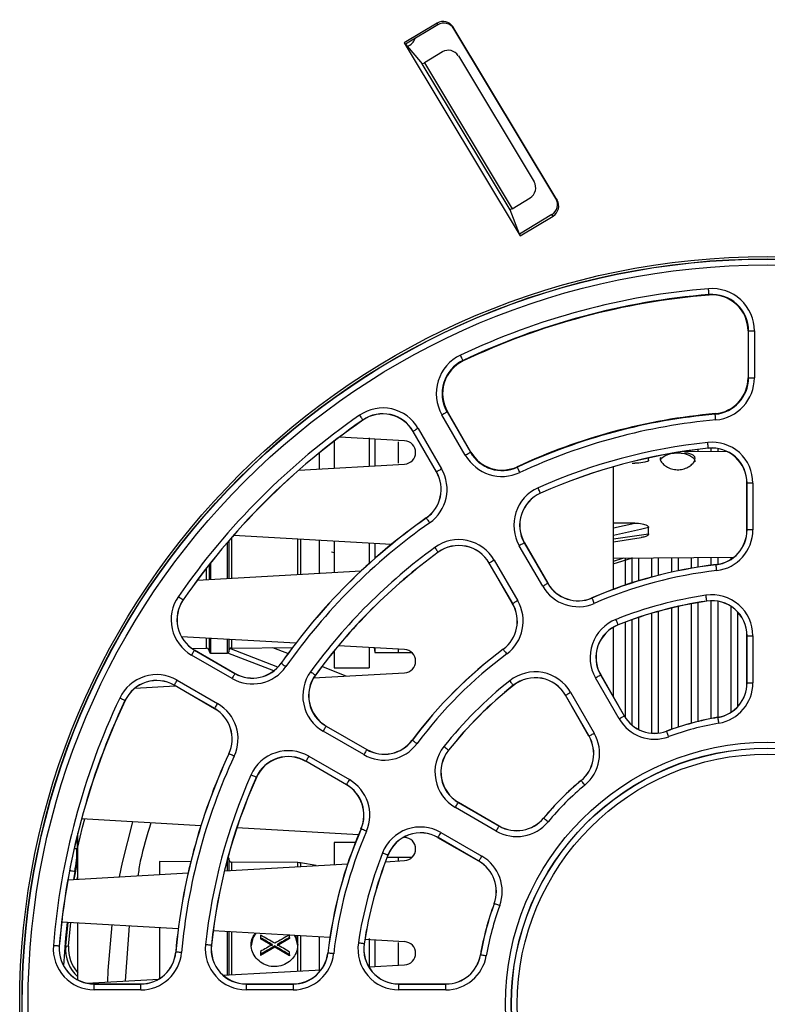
# Paper-space layout 'Sheet1' of a CAD drawing. Header units: millimetres. Extents: x -7 to 413, y -20 to 277.
# Tile 9 of 105: x 66 to 79, y 43 to 60. Entities that reach past the tile are written whole.
import ezdxf

# ---------------------------------------------------------------- set-up
doc = ezdxf.new("R2010")
doc.units = ezdxf.units.MM

psp = doc.layouts.new('Sheet1')

# ---------------------------------------------------------------- linework, layer by layer
at = {"color": 7, "linetype": 'Continuous', "lineweight": 25}
for p, q in [((73.526, 60.257), (72.963, 59.918)), ((73.538, 60.227), (72.983, 59.894)), ((73.538, 60.227), (73.526, 60.257)), ((75.586, 57.217), (73.801, 60.188)), ((73.801, 60.188), (73.812, 60.159)), ((75.565, 57.241), (73.812, 60.159)), ((72.963, 59.918), (74.954, 56.604)), ((72.963, 59.918), (72.983, 59.894)), ((72.983, 59.894), (73.272, 59.556)), ((73.616, 59.761), (73.307, 59.575)), ((73.891, 59.692), (75.19, 57.53)), ((74.779, 57.047), (73.272, 59.556)), ((73.307, 59.575), (74.813, 57.069)), ((74.813, 57.069), (75.122, 57.255)), ((75.565, 57.241), (75.586, 57.217)), ((74.942, 56.634), (74.779, 57.047)), ((75.497, 56.967), (74.942, 56.634)), ((74.954, 56.604), (75.518, 56.943)), ((75.518, 56.943), (75.497, 56.967)), ((74.954, 56.604), (74.942, 56.634)), ((78.195, 55.595), (78.196, 55.586)), ((78.866, 54.969), (78.866, 54.166)), ((78.874, 54.969), (78.866, 54.969)), ((78.874, 54.166), (78.874, 54.969)), ((78.874, 54.969), (78.974, 54.969)), ((78.974, 54.969), (78.974, 54.166)), ((73.971, 54.463), (73.975, 54.455)), ((78.874, 54.166), (78.866, 54.166)), ((78.874, 54.166), (78.974, 54.166)), ((72.251, 53.44), (72.252, 53.438)), ((74.01, 52.836), (73.609, 53.531)), ((73.696, 53.581), (73.703, 53.586)), ((73.696, 53.581), (74.097, 52.886)), ((74.105, 52.89), (73.703, 53.586)), ((78.302, 53.541), (78.301, 53.55)), ((73.202, 53.296), (73.603, 52.601)), ((72.968, 53.083), (71.85, 53.148)), ((72.357, 53.133), (72.357, 52.649)), ((72.457, 53.113), (72.457, 52.655)), ((73.115, 53.246), (73.113, 53.245)), ((73.515, 52.55), (73.113, 53.245)), ((73.517, 52.551), (73.115, 53.246)), ((71.757, 53.077), (71.757, 52.615)), ((72.857, 53.064), (72.857, 52.697)), ((78.183, 52.957), (78.184, 52.954)), ((74.097, 52.886), (74.105, 52.89)), ((77.157, 52.75), (77.157, 52.789)), ((78.519, 52.892), (77.745, 52.897)), ((71.153, 52.58), (72.968, 52.684)), ((74.905, 52.631), (74.902, 52.639)), ((76.557, 50.535), (76.557, 52.638)), ((76.875, 52.701), (76.924, 52.701)), ((73.517, 52.551), (73.515, 52.55)), ((78.849, 52.358), (78.847, 52.358)), ((78.847, 51.553), (78.847, 52.358)), ((78.849, 51.553), (78.849, 52.358)), ((78.949, 52.358), (78.849, 52.358)), ((78.949, 52.358), (78.949, 51.553)), ((75.3, 52.184), (75.301, 52.182)), ((73.341, 51.757), (73.34, 51.759)), ((76.924, 51.669), (76.557, 51.668)), ((77.157, 51.484), (77.157, 51.592)), ((72.741, 51.305), (70.031, 51.46)), ((76.557, 51.351), (77.028, 51.421)), ((78.849, 51.553), (78.847, 51.553)), ((78.949, 51.553), (78.849, 51.553)), ((69.947, 51.363), (69.947, 50.719)), ((71.757, 51.361), (71.757, 50.823)), ((72.357, 51.327), (72.357, 50.975)), ((72.457, 51.321), (72.457, 51.064)), ((75.339, 50.585), (74.936, 51.282)), ((75.023, 51.332), (75.025, 51.334)), ((75.023, 51.332), (75.425, 50.635)), ((75.025, 51.334), (75.428, 50.637)), ((71.757, 51.162), (71.713, 51.172)), ((73.545, 51.171), (73.546, 51.169)), ((76.551, 50.971), (76.883, 51.073)), ((76.557, 51.07), (78.622, 51.084)), ((76.757, 51.056), (76.757, 50.606)), ((69.617, 50.701), (69.617, 50.962)), ((74.421, 50.985), (74.419, 50.984)), ((74.821, 50.287), (74.419, 50.984)), ((74.824, 50.288), (74.421, 50.985)), ((74.508, 51.035), (74.91, 50.338)), ((78.317, 50.954), (78.316, 50.957)), ((69.407, 50.689), (72.221, 50.85)), ((75.425, 50.635), (75.428, 50.637)), ((76.186, 50.383), (76.185, 50.386)), ((69.164, 50.354), (69.166, 50.353)), ((74.824, 50.288), (74.821, 50.287)), ((78.157, 50.333), (78.158, 50.33)), ((76.557, 48.68), (76.557, 49.885)), ((76.635, 49.925), (76.635, 49.923)), ((76.757, 49.969), (76.757, 48.336)), ((71.097, 49.607), (69.135, 49.72)), ((78.847, 48.927), (78.847, 49.737)), ((78.849, 49.737), (78.847, 49.737)), ((78.849, 48.927), (78.849, 49.737)), ((78.849, 49.737), (78.949, 49.737)), ((78.949, 49.737), (78.949, 48.927)), ((69.617, 49.458), (69.617, 49.692)), ((69.947, 49.673), (69.947, 49.458)), ((72.968, 49.5), (71.832, 49.565)), ((72.357, 49.535), (72.357, 49.188)), ((70.004, 49.001), (69.308, 49.403)), ((69.316, 49.519), (69.567, 49.521)), ((69.358, 49.489), (69.36, 49.492)), ((69.358, 49.489), (70.054, 49.088)), ((69.36, 49.492), (70.055, 49.09)), ((69.637, 49.438), (69.927, 49.438)), ((70.721, 49.134), (69.932, 49.439)), ((70.791, 49.197), (69.967, 49.515)), ((69.997, 49.525), (71.042, 49.534)), ((70.965, 49.43), (70.703, 49.531)), ((71.757, 49.475), (71.757, 49.188)), ((72.444, 49.53), (72.457, 49.448)), ((72.457, 49.529), (72.457, 49.448)), ((72.457, 49.448), (72.857, 49.448)), ((72.857, 49.507), (72.857, 49.448)), ((72.857, 49.448), (73.092, 49.448)), ((74.661, 49.503), (74.66, 49.505)), ((70.848, 49.264), (70.846, 49.265)), ((71.966, 49.043), (71.545, 49.206)), ((70.054, 49.088), (70.055, 49.09)), ((71.405, 49.011), (72.968, 49.101)), ((71.434, 49.06), (71.436, 49.059)), ((71.757, 49.188), (72.357, 49.188)), ((76.333, 49.063), (76.335, 49.064)), ((76.333, 49.063), (76.738, 48.361)), ((76.335, 49.064), (76.741, 48.362)), ((68.337, 48.836), (69.027, 48.875)), ((69.011, 48.888), (69.01, 48.885)), ((69.705, 48.484), (69.01, 48.885)), ((69.706, 48.486), (69.011, 48.888)), ((69.061, 48.974), (69.756, 48.573)), ((74.834, 48.885), (74.836, 48.883)), ((76.652, 48.311), (76.247, 49.013)), ((78.849, 48.927), (78.847, 48.927)), ((78.849, 48.927), (78.949, 48.927)), ((75.731, 48.715), (75.729, 48.714)), ((76.134, 48.012), (75.729, 48.714)), ((76.136, 48.014), (75.731, 48.715)), ((75.818, 48.765), (76.223, 48.064)), ((68.165, 48.623), (68.167, 48.622)), ((69.706, 48.486), (69.705, 48.484)), ((76.738, 48.361), (76.741, 48.362)), ((71.62, 48.184), (71.621, 48.186)), ((71.62, 48.184), (72.317, 47.781)), ((71.621, 48.186), (72.318, 47.783)), ((78.349, 48.333), (78.349, 48.335)), ((72.267, 47.695), (71.57, 48.097)), ((76.136, 48.014), (76.134, 48.012)), ((77.469, 48.097), (77.468, 48.099)), ((73.102, 47.943), (73.1, 47.945)), ((69.951, 47.71), (69.949, 47.711)), ((72.317, 47.781), (72.318, 47.783)), ((73.719, 47.771), (73.721, 47.769)), ((71.272, 47.582), (71.271, 47.58)), ((71.968, 47.177), (71.271, 47.58)), ((71.97, 47.179), (71.272, 47.582)), ((71.322, 47.668), (72.02, 47.266)), ((70.421, 47.305), (70.423, 47.304)), ((71.97, 47.179), (71.968, 47.177)), ((76, 47.249), (75.999, 47.251)), ((73.889, 46.873), (73.891, 46.876)), ((73.889, 46.873), (74.591, 46.468)), ((73.891, 46.876), (74.592, 46.47)), ((74.541, 46.382), (73.839, 46.787)), ((69.469, 46.475), (67.42, 46.593)), ((75.356, 46.605), (75.354, 46.606)), ((67.356, 46.108), (67.356, 46.348)), ((72.177, 46.32), (70.088, 46.44)), ((72.221, 46.419), (72.219, 46.42)), ((73.592, 46.358), (74.294, 45.953)), ((74.591, 46.468), (74.592, 46.47)), ((72.124, 46.188), (71.757, 46.188)), ((71.757, 46.188), (71.757, 45.806)), ((72.968, 46.275), (72.952, 46.276)), ((73.542, 46.272), (73.541, 46.269)), ((74.242, 45.864), (73.541, 46.269)), ((74.244, 45.866), (73.542, 46.272)), ((67.356, 45.555), (67.356, 46.108)), ((67.295, 45.551), (67.356, 45.872)), ((69.295, 45.857), (68.757, 45.862)), ((68.757, 45.862), (68.757, 45.635)), ((69.874, 45.699), (71.99, 45.82)), ((69.947, 45.918), (69.947, 45.703)), ((71.132, 45.841), (69.997, 45.851)), ((71.451, 45.789), (71.181, 45.836)), ((72.639, 45.857), (72.968, 45.876)), ((73.092, 45.928), (72.666, 45.928)), ((72.68, 45.97), (72.682, 45.969)), ((72.857, 45.928), (72.857, 45.869)), ((74.244, 45.866), (74.242, 45.864)), ((67.185, 45.545), (69.249, 45.663)), ((67.347, 45.554), (67.356, 45.608)), ((74.508, 45.136), (74.505, 45.137)), ((69.08, 44.706), (67.079, 44.821)), ((67.147, 44.411), (67.187, 44.814)), ((67.197, 44.407), (67.238, 44.812)), ((67.356, 43.832), (67.356, 44.805)), ((68.24, 44.754), (68.168, 43.809)), ((68.757, 44.725), (68.757, 43.849)), ((71.684, 44.557), (69.68, 44.672)), ((69.947, 44.656), (69.947, 44.463)), ((70.492, 44.596), (70.492, 44.551)), ((70.492, 44.551), (70.492, 44.532)), ((70.697, 44.413), (70.492, 44.532)), ((70.992, 44.537), (70.778, 44.413)), ((70.992, 44.554), (70.992, 44.6)), ((70.992, 44.554), (70.992, 44.537)), ((72.968, 44.483), (72.286, 44.523)), ((72.357, 44.54), (72.357, 44.043)), ((72.457, 44.513), (72.457, 44.055)), ((72.857, 44.467), (72.857, 44.078)), ((67.035, 44.407), (67.038, 44.407)), ((67.147, 44.411), (67.197, 44.407)), ((69.039, 44.305), (69.036, 44.305)), ((69.648, 44.422), (69.65, 44.421)), ((69.947, 44.463), (69.947, 43.911)), ((70.737, 44.39), (70.492, 44.248)), ((70.492, 44.314), (70.492, 44.265)), ((70.737, 44.409), (70.737, 44.39)), ((70.992, 44.242), (70.737, 44.39)), ((70.992, 44.258), (70.992, 44.306)), ((72.272, 44.447), (72.274, 44.447)), ((70.492, 44.265), (70.492, 44.248)), ((70.992, 44.258), (70.992, 44.242)), ((71.65, 44.288), (71.648, 44.288)), ((74.272, 44.256), (74.269, 44.256)), ((69.853, 43.906), (71.535, 44.002)), ((72.353, 44.049), (72.968, 44.084)), ((67.509, 43.772), (68.746, 43.842)), ((67.636, 43.755), (67.636, 43.758)), ((67.636, 43.758), (68.439, 43.758)), ((67.636, 43.655), (67.636, 43.755)), ((67.636, 43.755), (68.439, 43.755)), ((68.439, 43.655), (67.636, 43.655)), ((68.439, 43.755), (68.439, 43.758)), ((68.439, 43.655), (68.439, 43.755)), ((70.247, 43.758), (71.052, 43.758)), ((70.247, 43.755), (70.247, 43.758)), ((70.247, 43.755), (70.247, 43.655)), ((70.247, 43.755), (71.052, 43.755)), ((71.052, 43.655), (70.247, 43.655)), ((71.052, 43.755), (71.052, 43.758)), ((71.052, 43.755), (71.052, 43.655)), ((72.868, 43.758), (73.678, 43.758)), ((72.868, 43.755), (72.868, 43.758)), ((72.868, 43.655), (72.868, 43.755)), ((72.868, 43.755), (73.678, 43.755)), ((73.678, 43.655), (72.868, 43.655)), ((73.678, 43.755), (73.678, 43.758)), ((73.678, 43.655), (73.678, 43.755))]:
    psp.add_line(p, q, dxfattribs=at)
at = {"color": 8, "linetype": 'Continuous', "lineweight": 25}
for p, q in [((78.005, 52.934), (78.005, 52.896)), ((78.229, 52.957), (78.229, 52.894)), ((78.345, 52.95), (78.345, 52.893)), ((71.509, 52.601), (71.509, 52.881)), ((76.557, 51.588), (76.924, 51.669)), ((69.997, 51.42), (69.997, 50.722)), ((71.132, 50.787), (71.132, 51.397)), ((76.557, 51.398), (77.157, 51.484)), ((69.927, 50.718), (69.927, 51.34)), ((71.181, 51.394), (71.181, 50.79)), ((71.509, 50.809), (71.509, 51.375)), ((76.557, 51.019), (76.731, 51.072)), ((76.869, 51.079), (76.869, 50.643)), ((76.985, 51.073), (76.985, 50.679)), ((77.209, 51.075), (77.209, 50.743)), ((77.325, 51.076), (77.325, 50.774)), ((77.549, 51.077), (77.549, 50.827)), ((77.665, 51.078), (77.665, 50.852)), ((77.889, 51.079), (77.889, 50.895)), ((78.005, 51.08), (78.005, 50.914)), ((78.229, 51.082), (78.229, 50.946)), ((78.345, 51.082), (78.345, 50.961)), ((78.569, 51.084), (78.569, 51.046)), ((69.567, 50.698), (69.567, 50.898)), ((69.637, 50.988), (69.637, 50.702)), ((77.549, 50.211), (77.549, 48.129)), ((77.665, 50.238), (77.665, 48.168)), ((77.889, 50.285), (77.889, 48.234)), ((78.005, 50.306), (78.005, 48.264)), ((78.229, 50.337), (78.229, 48.313)), ((78.345, 50.329), (78.345, 48.335)), ((78.569, 50.243), (78.569, 48.42)), ((76.985, 50.049), (76.985, 48.129)), ((77.209, 50.12), (77.209, 48.065)), ((77.325, 50.153), (77.325, 48.066)), ((78.685, 50.147), (78.685, 48.517)), ((76.869, 50.009), (76.869, 48.208)), ((69.567, 49.521), (69.567, 49.695)), ((69.637, 49.691), (69.637, 49.438)), ((69.927, 49.438), (69.927, 49.674)), ((69.997, 49.67), (69.997, 49.525)), ((67.342, 46.289), (67.342, 46.08)), ((67.342, 46.08), (67.293, 46.08)), ((69.927, 45.702), (69.927, 45.904)), ((69.997, 45.851), (69.997, 45.706)), ((71.132, 45.771), (71.132, 45.841)), ((71.181, 45.836), (71.181, 45.773)), ((67.305, 45.686), (67.28, 45.55)), ((69.927, 44.471), (69.927, 44.658)), ((69.997, 44.654), (69.997, 44.434)), ((69.927, 43.91), (69.927, 44.471)), ((71.132, 44.43), (71.132, 44.589)), ((71.181, 44.586), (71.181, 43.982)), ((71.509, 43.969), (71.509, 44.567)), ((69.997, 44.434), (69.997, 43.914)), ((71.132, 43.979), (71.132, 44.43))]:
    psp.add_line(p, q, dxfattribs=at)
at = {"color": 7, "linetype": 'Continuous', "lineweight": 25, "flags": 128}
for points in [[(78.195, 55.595), (78.195, 55.597), (78.195, 55.603), (78.194, 55.612), (78.193, 55.624), (78.192, 55.639), (78.19, 55.656), (78.189, 55.675), (78.187, 55.694)], [(73.971, 54.463), (73.97, 54.465), (73.967, 54.47), (73.963, 54.478), (73.958, 54.49), (73.952, 54.503), (73.944, 54.519), (73.936, 54.535), (73.928, 54.553)], [(72.194, 53.523), (72.205, 53.507), (72.215, 53.492), (72.225, 53.477), (72.234, 53.465), (72.241, 53.455), (72.246, 53.447), (72.249, 53.442), (72.251, 53.44)], [(73.609, 53.531), (73.626, 53.541), (73.642, 53.55), (73.657, 53.559), (73.67, 53.566), (73.68, 53.573), (73.689, 53.577), (73.694, 53.58), (73.696, 53.581)], [(78.311, 53.441), (78.309, 53.461), (78.308, 53.479), (78.306, 53.496), (78.305, 53.511), (78.304, 53.524), (78.303, 53.533), (78.302, 53.539), (78.302, 53.541)], [(73.202, 53.296), (73.185, 53.287), (73.169, 53.277), (73.154, 53.269), (73.141, 53.261), (73.13, 53.255), (73.122, 53.25), (73.117, 53.247), (73.115, 53.246)], [(78.183, 52.957), (78.183, 52.959), (78.182, 52.965), (78.181, 52.974), (78.18, 52.987), (78.179, 53.002), (78.177, 53.019), (78.175, 53.037), (78.173, 53.056)], [(74.01, 52.836), (74.027, 52.846), (74.043, 52.855), (74.058, 52.863), (74.071, 52.871), (74.082, 52.877), (74.09, 52.882), (74.095, 52.885), (74.097, 52.886)], [(77.361, 52.751), (77.38, 52.784), (77.445, 52.832), (77.542, 52.864), (77.657, 52.875), (77.772, 52.864), (77.869, 52.832), (77.934, 52.784), (77.957, 52.727)], [(73.603, 52.601), (73.587, 52.591), (73.571, 52.582), (73.556, 52.573), (73.543, 52.566), (73.532, 52.56), (73.524, 52.555), (73.519, 52.552), (73.517, 52.551)], [(74.947, 52.54), (74.939, 52.558), (74.932, 52.574), (74.924, 52.59), (74.918, 52.604), (74.913, 52.615), (74.909, 52.623), (74.906, 52.629), (74.905, 52.631)], [(75.3, 52.184), (75.299, 52.186), (75.297, 52.192), (75.293, 52.2), (75.288, 52.212), (75.282, 52.225), (75.275, 52.241), (75.268, 52.258), (75.26, 52.276)], [(73.341, 51.757), (73.342, 51.755), (73.346, 51.75), (73.351, 51.742), (73.358, 51.732), (73.367, 51.72), (73.377, 51.706), (73.387, 51.69), (73.398, 51.675)], [(73.486, 51.252), (73.497, 51.236), (73.508, 51.221), (73.518, 51.207), (73.527, 51.195), (73.534, 51.185), (73.54, 51.177), (73.543, 51.172), (73.545, 51.171)], [(75.023, 51.332), (75.021, 51.331), (75.016, 51.328), (75.008, 51.324), (74.997, 51.317), (74.984, 51.31), (74.969, 51.301), (74.953, 51.292), (74.936, 51.282)], [(74.508, 51.035), (74.491, 51.025), (74.475, 51.016), (74.46, 51.007), (74.447, 51), (74.436, 50.994), (74.428, 50.989), (74.423, 50.986), (74.421, 50.985)], [(78.328, 50.855), (78.326, 50.874), (78.324, 50.893), (78.322, 50.91), (78.32, 50.925), (78.319, 50.937), (78.318, 50.946), (78.317, 50.952), (78.317, 50.954)], [(75.425, 50.635), (75.424, 50.634), (75.418, 50.631), (75.41, 50.627), (75.4, 50.62), (75.386, 50.613), (75.372, 50.604), (75.356, 50.595), (75.339, 50.585)], [(69.082, 50.411), (69.098, 50.4), (69.113, 50.39), (69.127, 50.38), (69.14, 50.371), (69.15, 50.364), (69.158, 50.359), (69.163, 50.355), (69.164, 50.354)], [(76.226, 50.292), (76.218, 50.309), (76.211, 50.326), (76.204, 50.342), (76.198, 50.356), (76.193, 50.367), (76.189, 50.376), (76.187, 50.381), (76.186, 50.383)], [(78.157, 50.333), (78.157, 50.335), (78.156, 50.341), (78.155, 50.35), (78.153, 50.362), (78.151, 50.377), (78.148, 50.394), (78.145, 50.413), (78.143, 50.432)], [(74.91, 50.338), (74.893, 50.328), (74.877, 50.319), (74.862, 50.31), (74.849, 50.303), (74.839, 50.297), (74.831, 50.292), (74.825, 50.289), (74.824, 50.288)], [(76.635, 49.925), (76.634, 49.927), (76.632, 49.932), (76.628, 49.941), (76.624, 49.953), (76.618, 49.967), (76.612, 49.983), (76.605, 50), (76.598, 50.018)], [(69.358, 49.489), (69.357, 49.488), (69.354, 49.482), (69.35, 49.474), (69.344, 49.464), (69.336, 49.45), (69.327, 49.436), (69.318, 49.42), (69.308, 49.403)], [(74.661, 49.503), (74.663, 49.501), (74.666, 49.497), (74.672, 49.489), (74.679, 49.479), (74.688, 49.467), (74.698, 49.453), (74.71, 49.438), (74.721, 49.423)], [(70.848, 49.264), (70.85, 49.263), (70.855, 49.259), (70.863, 49.254), (70.873, 49.247), (70.885, 49.238), (70.899, 49.228), (70.914, 49.217), (70.93, 49.206)], [(70.054, 49.088), (70.053, 49.086), (70.05, 49.081), (70.045, 49.073), (70.039, 49.062), (70.031, 49.049), (70.023, 49.034), (70.013, 49.018), (70.004, 49.001)], [(71.353, 49.119), (71.369, 49.108), (71.384, 49.097), (71.398, 49.087), (71.41, 49.078), (71.42, 49.07), (71.428, 49.065), (71.432, 49.061), (71.434, 49.06)], [(76.247, 49.013), (76.263, 49.023), (76.279, 49.032), (76.294, 49.04), (76.307, 49.048), (76.318, 49.054), (76.326, 49.059), (76.331, 49.062), (76.333, 49.063)], [(69.011, 48.888), (69.012, 48.889), (69.015, 48.895), (69.02, 48.903), (69.026, 48.913), (69.033, 48.926), (69.042, 48.941), (69.051, 48.957), (69.061, 48.974)], [(74.834, 48.885), (74.833, 48.887), (74.829, 48.892), (74.823, 48.899), (74.816, 48.909), (74.806, 48.921), (74.796, 48.934), (74.784, 48.948), (74.772, 48.964)], [(75.731, 48.715), (75.733, 48.716), (75.738, 48.719), (75.746, 48.724), (75.757, 48.73), (75.77, 48.738), (75.785, 48.746), (75.801, 48.756), (75.818, 48.765)], [(68.165, 48.623), (68.163, 48.624), (68.158, 48.627), (68.149, 48.631), (68.138, 48.636), (68.124, 48.642), (68.109, 48.65), (68.092, 48.658), (68.075, 48.666)], [(69.706, 48.486), (69.707, 48.488), (69.71, 48.493), (69.715, 48.501), (69.721, 48.512), (69.729, 48.525), (69.737, 48.54), (69.747, 48.556), (69.756, 48.573)], [(76.652, 48.311), (76.669, 48.321), (76.685, 48.33), (76.699, 48.339), (76.713, 48.346), (76.723, 48.352), (76.731, 48.357), (76.736, 48.36), (76.738, 48.361)], [(71.62, 48.184), (71.619, 48.182), (71.616, 48.177), (71.611, 48.169), (71.605, 48.158), (71.597, 48.145), (71.589, 48.13), (71.58, 48.114), (71.57, 48.097)], [(78.366, 48.235), (78.363, 48.254), (78.36, 48.272), (78.357, 48.289), (78.354, 48.304), (78.352, 48.316), (78.35, 48.325), (78.349, 48.331), (78.349, 48.333)], [(76.136, 48.014), (76.138, 48.015), (76.143, 48.018), (76.152, 48.022), (76.162, 48.029), (76.175, 48.036), (76.19, 48.045), (76.206, 48.054), (76.223, 48.064)], [(77.503, 48.003), (77.496, 48.021), (77.49, 48.039), (77.484, 48.055), (77.479, 48.069), (77.475, 48.081), (77.471, 48.09), (77.469, 48.095), (77.469, 48.097)], [(73.102, 47.943), (73.103, 47.942), (73.108, 47.939), (73.116, 47.933), (73.126, 47.926), (73.138, 47.917), (73.151, 47.906), (73.166, 47.895), (73.182, 47.884)], [(70.042, 47.668), (70.024, 47.676), (70.008, 47.684), (69.992, 47.691), (69.978, 47.698), (69.967, 47.703), (69.959, 47.707), (69.953, 47.709), (69.951, 47.71)], [(72.317, 47.781), (72.316, 47.779), (72.313, 47.774), (72.308, 47.766), (72.302, 47.755), (72.295, 47.742), (72.286, 47.728), (72.277, 47.711), (72.267, 47.695)], [(73.719, 47.771), (73.718, 47.772), (73.713, 47.776), (73.706, 47.781), (73.696, 47.789), (73.684, 47.799), (73.671, 47.809), (73.656, 47.821), (73.641, 47.833)], [(71.322, 47.668), (71.313, 47.652), (71.303, 47.636), (71.295, 47.621), (71.287, 47.608), (71.281, 47.597), (71.276, 47.589), (71.274, 47.584), (71.272, 47.582)], [(70.421, 47.305), (70.419, 47.305), (70.413, 47.308), (70.405, 47.312), (70.393, 47.317), (70.379, 47.323), (70.364, 47.33), (70.347, 47.337), (70.329, 47.345)], [(72.02, 47.266), (72.01, 47.249), (72.001, 47.233), (71.992, 47.218), (71.984, 47.205), (71.978, 47.194), (71.974, 47.186), (71.971, 47.181), (71.97, 47.179)], [(76.064, 47.172), (76.052, 47.187), (76.04, 47.202), (76.029, 47.215), (76.019, 47.226), (76.011, 47.236), (76.005, 47.243), (76.002, 47.248), (76, 47.249)], [(73.839, 46.787), (73.849, 46.804), (73.858, 46.82), (73.867, 46.835), (73.875, 46.848), (73.881, 46.858), (73.885, 46.866), (73.888, 46.872), (73.889, 46.873)], [(68.292, 46.543), (68.118, 45.844), (68.066, 45.595)], [(75.432, 46.541), (75.418, 46.553), (75.403, 46.565), (75.39, 46.576), (75.378, 46.586), (75.369, 46.594), (75.362, 46.6), (75.357, 46.603), (75.356, 46.605)], [(72.313, 46.379), (72.295, 46.387), (72.278, 46.394), (72.263, 46.401), (72.249, 46.407), (72.237, 46.412), (72.229, 46.416), (72.223, 46.418), (72.221, 46.419)], [(73.542, 46.272), (73.543, 46.273), (73.546, 46.279), (73.551, 46.287), (73.557, 46.297), (73.564, 46.31), (73.573, 46.325), (73.582, 46.341), (73.592, 46.358)], [(74.541, 46.382), (74.551, 46.398), (74.56, 46.415), (74.569, 46.429), (74.576, 46.442), (74.582, 46.453), (74.587, 46.461), (74.59, 46.466), (74.591, 46.468)], [(72.68, 45.97), (72.678, 45.971), (72.672, 45.973), (72.664, 45.977), (72.652, 45.981), (72.638, 45.987), (72.622, 45.993), (72.605, 46), (72.587, 46.007)], [(74.244, 45.866), (74.245, 45.868), (74.248, 45.873), (74.252, 45.882), (74.259, 45.892), (74.266, 45.905), (74.275, 45.92), (74.284, 45.936), (74.294, 45.953)], [(74.602, 45.102), (74.583, 45.108), (74.566, 45.115), (74.55, 45.121), (74.536, 45.126), (74.524, 45.13), (74.515, 45.133), (74.51, 45.136), (74.508, 45.136)], [(67.938, 44.771), (67.871, 43.986), (67.863, 43.792)], [(70.413, 44.63), (70.363, 44.55), (70.332, 44.412)], [(71.132, 44.412), (71.102, 44.55), (71.079, 44.592)], [(67.035, 44.407), (67.033, 44.407), (67.027, 44.408), (67.018, 44.409), (67.006, 44.41), (66.991, 44.411), (66.973, 44.412), (66.955, 44.414), (66.936, 44.415)], [(69.138, 44.296), (69.119, 44.298), (69.101, 44.299), (69.084, 44.301), (69.069, 44.302), (69.056, 44.303), (69.047, 44.304), (69.041, 44.305), (69.039, 44.305)], [(69.648, 44.422), (69.646, 44.422), (69.64, 44.422), (69.631, 44.423), (69.618, 44.425), (69.603, 44.426), (69.586, 44.428), (69.568, 44.43), (69.549, 44.432)], [(72.272, 44.447), (72.27, 44.448), (72.264, 44.449), (72.255, 44.45), (72.242, 44.452), (72.227, 44.454), (72.211, 44.457), (72.192, 44.459), (72.173, 44.462)], [(71.75, 44.277), (71.731, 44.279), (71.712, 44.281), (71.695, 44.283), (71.68, 44.285), (71.668, 44.286), (71.659, 44.287), (71.653, 44.288), (71.65, 44.288)], [(74.37, 44.239), (74.351, 44.242), (74.333, 44.245), (74.316, 44.248), (74.301, 44.251), (74.289, 44.253), (74.28, 44.254), (74.274, 44.255), (74.272, 44.256)]]:
    psp.add_lwpolyline(points, dxfattribs=at)
at = {"color": 8, "linetype": 'Continuous', "lineweight": 25, "flags": 128}
for points in [[(67.356, 46.108), (67.438, 46.449), (67.475, 46.59)], [(67.305, 45.686), (67.286, 45.689), (67.267, 45.693), (67.251, 45.696), (67.236, 45.699), (67.223, 45.701), (67.215, 45.703)], [(67.173, 44.815), (67.145, 44.552), (67.109, 44.07)]]:
    psp.add_lwpolyline(points, dxfattribs=at)
at = {"color": 7, "linetype": 'Continuous', "lineweight": 25}
for radius in [12.84, 12.8, 12.796, 12.696, 4.499, 4.399, 4.396, 4.296]:
    psp.add_circle((79.197, 43.408), radius, dxfattribs=at)
for centre, radius, start, end in [((72.957, 60.05), 0.2, 286.4648, 343.4798), ((79.197, 43.408), 12.328, 94.6976, 115.3024), ((78.247, 54.969), 0.728, 0, 94.6976), ((79.197, 43.408), 12.228, 94.6976, 115.3024), ((79.197, 43.408), 12.219, 94.6976, 115.3024), ((78.247, 54.969), 0.628, 0, 94.6976), ((78.247, 54.969), 0.619, 0, 94.6976), ((74.239, 53.895), 0.728, 115.3024, 210), ((74.239, 53.895), 0.628, 115.3024, 210), ((74.239, 53.895), 0.619, 115.3024, 210), ((78.247, 54.166), 0.619, 275.0464, 0), ((78.247, 54.166), 0.628, 275.0464, 0), ((78.247, 54.166), 0.728, 275.0464, 0), ((72.594, 52.945), 0.702, 30, 124.6976), ((79.197, 43.408), 12.302, 124.6976, 145.3024), ((79.197, 43.408), 12.202, 124.6976, 145.3024), ((79.197, 43.408), 12.2, 124.6976, 145.3024), ((72.594, 52.945), 0.602, 30, 124.6976), ((72.594, 52.945), 0.6, 30, 124.6976), ((79.197, 43.408), 10.181, 95.0464, 114.9536), ((79.197, 43.408), 10.172, 95.0464, 114.9536), ((79.197, 43.408), 10.072, 95.0464, 114.9536), ((72.957, 52.884), 0.2, 273.2765, 86.7235), ((79.197, 43.408), 9.702, 96.0592, 113.9408), ((79.197, 43.408), 9.602, 96.0592, 113.9408), ((79.197, 43.408), 9.6, 96.0592, 113.9408), ((78.247, 52.358), 0.702, 0, 96.0592), ((78.247, 52.358), 0.602, 0, 96.0592), ((78.247, 52.358), 0.6, 0, 96.0592), ((74.641, 53.2), 0.728, 210, 294.9536), ((74.641, 53.2), 0.628, 210, 294.9536), ((74.641, 53.2), 0.619, 210, 294.9536), ((72.995, 52.25), 0.702, 305.0464, 30), ((72.995, 52.25), 0.6, 305.0464, 30), ((72.995, 52.25), 0.602, 305.0464, 30), ((75.545, 51.634), 0.702, 113.9408, 210), ((75.545, 51.634), 0.602, 113.9408, 210), ((75.545, 51.634), 0.6, 113.9408, 210), ((79.197, 43.408), 10.2, 125.0464, 144.9536), ((79.197, 43.408), 10.198, 125.0464, 144.9536), ((79.197, 43.408), 10.098, 125.0464, 144.9536), ((78.247, 51.553), 0.6, 276.6529, 0), ((78.247, 51.553), 0.602, 276.6529, 0), ((78.247, 51.553), 0.702, 276.6529, 0), ((79.197, 43.408), 9.702, 126.0592, 143.9408), ((73.899, 50.684), 0.702, 30, 126.0592), ((73.899, 50.684), 0.602, 30, 126.0592), ((73.899, 50.684), 0.6, 30, 126.0592), ((79.197, 43.408), 9.602, 126.0592, 143.9408), ((79.197, 43.408), 9.6, 126.0592, 143.9408), ((79.197, 43.408), 7.6, 96.6529, 113.3471), ((79.197, 43.408), 7.598, 96.6529, 113.3471), ((79.197, 43.408), 7.498, 96.6529, 113.3471), ((75.947, 50.937), 0.702, 210, 293.3471), ((75.947, 50.937), 0.602, 210, 293.3471), ((75.947, 50.937), 0.6, 210, 293.3471), ((69.66, 50.011), 0.702, 145.3024, 240), ((79.197, 43.408), 7.102, 98.5364, 111.4636), ((78.247, 49.737), 0.702, 0, 98.5364), ((69.66, 50.011), 0.602, 145.3024, 240), ((69.66, 50.011), 0.6, 145.3024, 240), ((74.302, 49.987), 0.6, 306.6529, 30), ((74.302, 49.987), 0.602, 306.6529, 30), ((74.302, 49.987), 0.702, 306.6529, 30), ((79.197, 43.408), 7.002, 98.5364, 111.4636), ((79.197, 43.408), 7, 98.5364, 111.4636), ((78.247, 49.737), 0.602, 0, 98.5364), ((78.247, 49.737), 0.6, 0, 98.5364), ((76.855, 49.364), 0.702, 111.4636, 210), ((76.855, 49.364), 0.602, 111.4636, 210), ((76.855, 49.364), 0.6, 111.4636, 210), ((69.567, 49.471), 0.05, 0, 90.5), ((69.637, 49.458), 0.02, 180, 270), ((69.927, 49.458), 0.02, 270, 0), ((69.997, 49.475), 0.05, 90.5, 180), ((72.957, 49.3), 0.2, 273.2765, 86.7235), ((79.197, 43.408), 7.6, 126.6529, 143.3471), ((79.197, 43.408), 7.598, 126.6529, 143.3471), ((79.197, 43.408), 7.498, 126.6529, 143.3471), ((70.355, 49.61), 0.702, 240, 324.9536), ((70.355, 49.61), 0.602, 240, 324.9536), ((70.355, 49.61), 0.6, 240, 324.9536), ((68.71, 48.366), 0.702, 60, 154.6976), ((71.921, 48.706), 0.702, 143.9408, 240), ((71.921, 48.706), 0.602, 143.9408, 240), ((71.921, 48.706), 0.6, 143.9408, 240), ((75.21, 48.414), 0.702, 30, 128.5364), ((68.71, 48.366), 0.602, 60, 154.6976), ((68.71, 48.366), 0.6, 60, 154.6976), ((79.197, 43.408), 7.102, 128.5364, 141.4636), ((79.197, 43.408), 7.002, 128.5364, 141.4636), ((79.197, 43.408), 7, 128.5364, 141.4636), ((75.21, 48.414), 0.602, 30, 128.5364), ((75.21, 48.414), 0.6, 30, 128.5364), ((78.247, 48.927), 0.602, 279.7671, 0), ((78.247, 48.927), 0.6, 279.7671, 0), ((78.247, 48.927), 0.702, 279.7671, 0), ((79.197, 43.408), 12.302, 154.6976, 175.3024), ((79.197, 43.408), 12.202, 154.6976, 175.3024), ((79.197, 43.408), 12.2, 154.6976, 175.3024), ((69.405, 47.964), 0.702, 335.0464, 60), ((69.405, 47.964), 0.6, 335.0464, 60), ((69.405, 47.964), 0.602, 335.0464, 60), ((77.26, 48.662), 0.602, 210, 290.2329), ((77.26, 48.662), 0.6, 210, 290.2329), ((77.26, 48.662), 0.702, 210, 290.2329), ((79.197, 43.408), 5, 99.7671, 110.2329), ((79.197, 43.408), 4.998, 99.7671, 110.2329), ((79.197, 43.408), 4.898, 99.7671, 110.2329), ((75.615, 47.712), 0.602, 309.7671, 30), ((75.615, 47.712), 0.702, 309.7671, 30), ((72.618, 48.303), 0.702, 240, 323.3471), ((72.618, 48.303), 0.602, 240, 323.3471), ((72.618, 48.303), 0.6, 240, 323.3471), ((75.615, 47.712), 0.6, 309.7671, 30), ((79.197, 43.408), 10.2, 155.0464, 174.9536), ((79.197, 43.408), 10.198, 155.0464, 174.9536), ((70.971, 47.06), 0.702, 60, 156.0592), ((74.191, 47.395), 0.702, 141.4636, 240), ((74.191, 47.395), 0.602, 141.4636, 240), ((74.191, 47.395), 0.6, 141.4636, 240), ((79.197, 43.408), 10.098, 155.0464, 174.9536), ((70.971, 47.06), 0.602, 60, 156.0592), ((70.971, 47.06), 0.6, 60, 156.0592), ((79.197, 43.408), 9.702, 156.0592, 173.9408), ((79.197, 43.408), 9.602, 156.0592, 173.9408), ((79.197, 43.408), 9.6, 156.0592, 173.9408), ((71.668, 46.658), 0.6, 336.6529, 60), ((71.668, 46.658), 0.602, 336.6529, 60), ((71.668, 46.658), 0.702, 336.6529, 60), ((79.197, 43.408), 5, 129.7671, 140.2329), ((79.197, 43.408), 4.998, 129.7671, 140.2329), ((79.197, 43.408), 4.898, 129.7671, 140.2329), ((74.892, 46.99), 0.702, 240, 320.2329), ((74.892, 46.99), 0.602, 240, 320.2329), ((74.892, 46.99), 0.6, 240, 320.2329), ((79.197, 43.408), 7.6, 156.6529, 173.3471), ((79.197, 43.408), 7.598, 156.6529, 173.3471), ((79.197, 43.408), 7.498, 156.6529, 173.3471), ((73.241, 45.75), 0.702, 60, 158.5364), ((73.241, 45.75), 0.602, 60, 158.5364), ((73.241, 45.75), 0.6, 60, 158.5364), ((72.957, 46.075), 0.2, 273.2765, 86.7235), ((65.216, 46.08), 2.125, 349.2978, 0), ((79.197, 43.408), 7.102, 158.5364, 171.4636), ((69.927, 45.918), 0.02, 0, 64.4273), ((69.997, 45.901), 0.05, 180, 269.5), ((71.13, 45.541), 0.3, 80.0515, 89.5), ((79.197, 43.408), 7.002, 158.5364, 171.4636), ((79.197, 43.408), 7, 158.5364, 171.4636), ((73.942, 45.345), 0.6, 339.7671, 60), ((73.942, 45.345), 0.602, 339.7671, 60), ((73.942, 45.345), 0.702, 339.7671, 60), ((79.197, 43.408), 5, 159.7671, 170.2329), ((79.197, 43.408), 4.998, 159.7671, 170.2329), ((79.197, 43.408), 4.898, 159.7671, 170.2329), ((72.957, 44.284), 0.2, 273.2765, 86.7235), ((67.636, 44.358), 0.702, 175.3024, 270), ((67.636, 44.358), 0.602, 175.3024, 270), ((67.636, 44.358), 0.6, 175.3024, 270), ((67.795, 44.358), 0.65, 175.3024, 227.5451), ((67.795, 44.358), 0.6, 175.3024, 222.9784), ((68.439, 44.358), 0.602, 270, 354.9536), ((68.439, 44.358), 0.6, 270, 354.9536), ((68.439, 44.358), 0.702, 270, 354.9536), ((70.247, 44.358), 0.702, 173.9408, 270), ((70.247, 44.358), 0.602, 173.9408, 270), ((70.247, 44.358), 0.6, 173.9408, 270), ((72.868, 44.358), 0.702, 171.4636, 270), ((72.868, 44.358), 0.602, 171.4636, 270), ((72.868, 44.358), 0.6, 171.4636, 270), ((71.052, 44.358), 0.602, 270, 353.3471), ((71.052, 44.358), 0.6, 270, 353.3471), ((71.052, 44.358), 0.702, 270, 353.3471), ((73.678, 44.358), 0.602, 270, 350.2329), ((73.678, 44.358), 0.6, 270, 350.2329), ((73.678, 44.358), 0.702, 270, 350.2329)]:
    psp.add_arc(centre, radius, start, end, dxfattribs=at)
for centre, major_axis, ratio, start_param, end_param in [((73.629, 60.085), (0.074, -0.186), 0.998592, 1.736029, 3.306369), ((73.641, 60.056), (0.074, -0.186), 0.998592, 1.736029, 3.306369), ((73.719, 59.589), (0.074, -0.186), 0.998592, 1.736252, 3.306591), ((73.306, 59.577), (0.0343, 0.0206), 0.052408, 3.150319, 4.712389), ((75.019, 57.427), (0.13, -0.152), 0.998592, 6.118187, 7.688526), ((75.394, 57.139), (-0.13, 0.152), 0.998592, 2.976816, 4.547156), ((75.415, 57.114), (-0.13, 0.152), 0.998592, 2.976816, 4.547156), ((74.814, 57.067), (0.0343, 0.0206), 0.052408, 1.570796, 3.132866), ((70.728, 43.418), (3.811, -2.334), 0.200577, 1.690609, 1.754461), ((70.647, 43.418), (3.81, -2.335), 0.200611, 1.680122, 1.733412), ((70.642, 43.358), (3.812, 2.335), 0.200578, 1.357176, 1.423704), ((70.723, 43.358), (3.809, 2.334), 0.200611, 1.378242, 1.434201), ((70.642, 43.358), (3.81, 2.335), 0.200611, 1.434201, 1.487489), ((70.723, 43.358), (3.808, 2.335), 0.200635, 1.444675, 1.508565), ((70.647, 43.418), (3.809, -2.335), 0.200634, 1.603089, 1.669653), ((70.728, 43.418), (3.809, -2.334), 0.200611, 1.624164, 1.680121)]:
    psp.add_ellipse(centre, major_axis=major_axis, ratio=ratio, start_param=start_param, end_param=end_param, dxfattribs=at)
for points, knots in [([(77.157, 52.75), (77.156, 52.747), (77.155, 52.742), (77.147, 52.734), (77.126, 52.723), (77.063, 52.706), (76.991, 52.701), (76.935, 52.701), (76.924, 52.701)], [0, 0, 0, 0, 0.051305, 0.102366, 0.190702, 0.362709, 0.882019, 1, 1, 1, 1]), ([(77.363, 52.795), (77.36, 52.788), (77.353, 52.766), (77.375, 52.719), (77.425, 52.664), (77.503, 52.616), (77.599, 52.587), (77.7, 52.585), (77.796, 52.608), (77.846, 52.638), (77.871, 52.653)], [0, 0, 0, 0, 0.070614, 0.199561, 0.329706, 0.465989, 0.604962, 0.738239, 0.866328, 1, 1, 1, 1]), ([(77.871, 52.653), (77.892, 52.671), (77.934, 52.706), (77.96, 52.763), (77.955, 52.81), (77.917, 52.845), (77.858, 52.867), (77.804, 52.873), (77.78, 52.876)], [0, 0, 0, 0, 0.175147, 0.350521, 0.520174, 0.68664, 0.85853, 1, 1, 1, 1]), ([(76.924, 51.669), (76.966, 51.668), (77.022, 51.666), (77.091, 51.649), (77.124, 51.636), (77.145, 51.619), (77.155, 51.605), (77.156, 51.596), (77.157, 51.592)], [0, 0, 0, 0, 0.474568, 0.629217, 0.807651, 0.878293, 0.94961, 1, 1, 1, 1]), ([(77.157, 51.484), (77.156, 51.48), (77.155, 51.472), (77.147, 51.46), (77.126, 51.445), (77.086, 51.429), (77.049, 51.426), (77.028, 51.425)], [0, 0, 0, 0, 0.085027, 0.169649, 0.316047, 0.601109, 1, 1, 1, 1]), ([(68.61, 46.525), (68.542, 46.306), (68.449, 46.007), (68.399, 45.697), (68.385, 45.613)], [0, 0, 0, 0, 0.730642, 1, 1, 1, 1]), ([(71.132, 44.43), (71.13, 44.404), (71.126, 44.338), (71.085, 44.246), (71.01, 44.155), (70.909, 44.087), (70.778, 44.05), (70.642, 44.058), (70.517, 44.109), (70.415, 44.195), (70.348, 44.308), (70.325, 44.431), (70.343, 44.545), (70.386, 44.604), (70.405, 44.63)], [0, 0, 0, 0, 0.056519, 0.145564, 0.210313, 0.300362, 0.390439, 0.479758, 0.568694, 0.658535, 0.749226, 0.839388, 0.928415, 1, 1, 1, 1]), ([(71.088, 44.591), (71.089, 44.59), (71.116, 44.558), (71.128, 44.5), (71.131, 44.445), (71.132, 44.43)], [0, 0, 0, 0, 0.016597, 0.735254, 1, 1, 1, 1])]:
    psp.add_open_spline(points, degree=3, knots=knots, dxfattribs=at)
at = {"color": 8, "linetype": 'Continuous', "lineweight": 25}
psp.add_open_spline([(77.157, 51.592), (77.094, 51.577), (76.895, 51.532), (76.695, 51.487), (76.557, 51.456)], degree=3, knots=[0, 0, 0, 0, 0.311973, 1, 1, 1, 1], dxfattribs=at)

doc.saveas('drawing.dxf')
